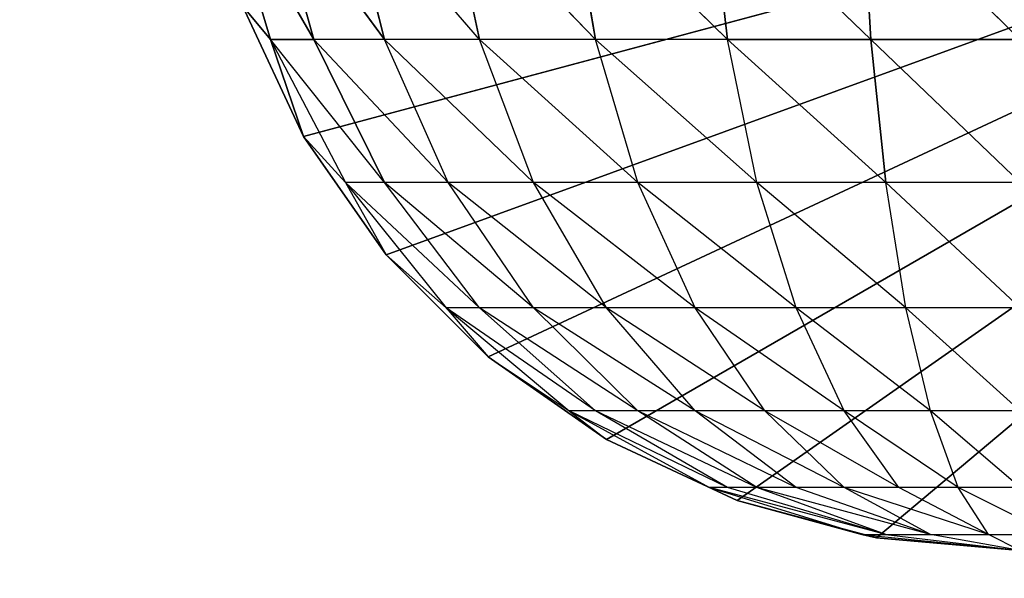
# Model space of a CAD drawing. Extents: x 226 to 378, y -30 to 313.
# Tile 54 of 256: x 278.21 to 278.965, y 53.654 to 54.082. Entities that reach past the tile are written whole.
import ezdxf

# ---------------------------------------------------------------- set-up
doc = ezdxf.new("R2010")
doc.units = 0
doc.header["$LTSCALE"] = 25.4
doc.layers.get('0').update_dxf_attribs({"color": 13, "linetype": 'CONTINUOUS'})
for name, color, linetype in [('_NCL1_10', 41, 'CONTINUOUS'), ('_NCL1_62', 7, 'CONTINUOUS'), ('_NCL1_64', 250, 'CONTINUOUS')]:
    doc.layers.add(name, color=color, linetype=linetype)

# ---------------------------------------------------------------- blocks, each defined once
blk = doc.blocks.new('EWON_2005CD_4005CD_COSY141')
at = {"layer": '_NCL1_10', "color": 0}
for p, q in [((99.18149, 259.06781, 309.26916), (99.06, 259.08, 309.245)), ((99.163, 259.06781, 309.31381), (99.06, 259.08, 309.245)), ((99.06, 259.08, 309.245), (99.08416, 259.06781, 309.36649)), ((99.06, 259.08, 309.245), (99.12881, 259.06781, 309.348)), ((99.06, 259.08, 297.18), (99.17026, 259.07035, 297.18)), ((99.17026, 259.07035, 297.18), (99.06, 259.08, 309.245)), ((99.17026, 259.07035, 297.18), (99.06, 259.08, 309.245)), ((99.06, 259.08, 309.245), (99.17026, 259.07035, 309.245)), ((99.06, 259.08, 297.18), (99.17026, 259.07035, 297.18)), ((99.17026, 259.07035, 297.18), (98.425, 258.445, 297.18)), ((99.17026, 259.07035, 297.18), (98.425, 258.445, 297.18)), ((99.18149, 259.06781, 309.26916), (99.17026, 259.07035, 309.245)), ((99.17026, 259.07035, 297.18), (99.27717, 259.0417, 297.18)), ((99.27717, 259.0417, 297.18), (99.17026, 259.07035, 309.245)), ((99.17026, 259.07035, 309.245), (99.17026, 259.07035, 297.18)), ((99.17026, 259.07035, 309.245), (99.17026, 259.07035, 297.18)), ((99.27717, 259.0417, 297.18), (99.17026, 259.07035, 309.245)), ((99.17026, 259.07035, 309.245), (99.27717, 259.0417, 309.245)), ((99.17026, 259.07035, 297.18), (99.27717, 259.0417, 297.18)), ((99.08416, 259.06781, 309.36649), (99.03582, 259.06781, 309.36649)), ((99.03582, 259.06781, 309.36649), (99.1074, 259.03166, 309.48333)), ((99.12881, 259.06781, 309.348), (99.08416, 259.06781, 309.36649)), ((99.08416, 259.06781, 309.36649), (99.1074, 259.03166, 309.48333)), ((99.08416, 259.06781, 309.36649), (99.15299, 259.03166, 309.46949)), ((99.08416, 259.06781, 309.36649), (99.195, 259.03166, 309.44703)), ((99.163, 259.06781, 309.31381), (99.12881, 259.06781, 309.348)), ((99.12881, 259.06781, 309.348), (99.195, 259.03166, 309.44703)), ((99.12881, 259.06781, 309.348), (99.23183, 259.03166, 309.41681)), ((99.12881, 259.06781, 309.348), (99.26203, 259.03166, 309.38)), ((99.18149, 259.06781, 309.26916), (99.163, 259.06781, 309.31381)), ((99.163, 259.06781, 309.31381), (99.26203, 259.03166, 309.38)), ((99.163, 259.06781, 309.31381), (99.28449, 259.03166, 309.33799)), ((99.163, 259.06781, 309.31381), (99.29833, 259.03166, 309.2924)), ((99.27717, 259.0417, 309.245), (99.18149, 259.06781, 309.26916)), ((99.29833, 259.03166, 309.2924), (99.18149, 259.06781, 309.26916)), ((99.27717, 259.0417, 297.18), (98.425, 258.445, 297.18)), ((99.27717, 259.0417, 297.18), (98.425, 258.445, 297.18)), ((99.29833, 259.03166, 309.2924), (99.27717, 259.0417, 309.245)), ((99.27717, 259.0417, 297.18), (99.3775, 258.99494, 297.18)), ((99.3775, 258.99494, 297.18), (99.27717, 259.0417, 309.245)), ((99.27717, 259.0417, 309.245), (99.27717, 259.0417, 297.18)), ((99.27717, 259.0417, 309.245), (99.27717, 259.0417, 297.18)), ((99.3775, 258.99494, 297.18), (99.27717, 259.0417, 309.245)), ((99.27717, 259.0417, 309.245), (99.3775, 258.99494, 309.245)), ((99.27717, 259.0417, 297.18), (99.3775, 258.99494, 297.18)), ((99.06, 259.03166, 309.488), (99.12881, 258.97299, 309.591)), ((99.06, 259.03166, 309.488), (99.1074, 259.03166, 309.48333)), ((99.1074, 259.03166, 309.48333), (99.12881, 258.97299, 309.591)), ((99.1074, 259.03166, 309.48333), (99.195, 258.97299, 309.57093)), ((99.1074, 259.03166, 309.48333), (99.15299, 259.03166, 309.46949)), ((99.15299, 259.03166, 309.46949), (99.195, 258.97299, 309.57093)), ((99.15299, 259.03166, 309.46949), (99.25599, 258.97299, 309.53832)), ((99.15299, 259.03166, 309.46949), (99.195, 259.03166, 309.44703)), ((99.195, 259.03166, 309.44703), (99.25599, 258.97299, 309.53832)), ((99.195, 259.03166, 309.44703), (99.30945, 258.97299, 309.49445)), ((99.195, 259.03166, 309.44703), (99.23183, 259.03166, 309.41681)), ((99.23183, 259.03166, 309.41681), (99.30945, 258.97299, 309.49445)), ((99.23183, 259.03166, 309.41681), (99.35332, 258.97299, 309.44099)), ((99.23183, 259.03166, 309.41681), (99.26203, 259.03166, 309.38)), ((99.26203, 259.03166, 309.38), (99.35332, 258.97299, 309.44099)), ((99.26203, 259.03166, 309.38), (99.38593, 258.97299, 309.38)), ((99.26203, 259.03166, 309.38), (99.28449, 259.03166, 309.33799)), ((99.28449, 259.03166, 309.33799), (99.38593, 258.97299, 309.38)), ((99.28449, 259.03166, 309.33799), (99.406, 258.97299, 309.31381)), ((99.28449, 259.03166, 309.33799), (99.29833, 259.03166, 309.2924)), ((99.3775, 258.99494, 309.245), (99.29833, 259.03166, 309.2924)), ((99.406, 258.97299, 309.31381), (99.29833, 259.03166, 309.2924)), ((99.3775, 258.99494, 297.18), (98.425, 258.445, 297.18)), ((99.3775, 258.99494, 297.18), (98.425, 258.445, 297.18)), ((99.406, 258.97299, 309.31381), (99.3775, 258.99494, 309.245)), ((99.3775, 258.99494, 297.18), (99.46815, 258.93144, 297.18)), ((99.46815, 258.93144, 297.18), (99.3775, 258.99494, 309.245)), ((99.3775, 258.99494, 309.245), (99.3775, 258.99494, 297.18)), ((99.3775, 258.99494, 309.245), (99.3775, 258.99494, 297.18)), ((99.46815, 258.93144, 297.18), (99.3775, 258.99494, 309.245)), ((99.3775, 258.99494, 309.245), (99.46815, 258.93144, 309.245)), ((99.3775, 258.99494, 297.18), (99.46815, 258.93144, 297.18)), ((99.06, 258.97299, 309.59778), (99.14758, 258.89402, 309.68539)), ((99.06, 258.97299, 309.59778), (99.12881, 258.97299, 309.591)), ((99.12881, 258.97299, 309.591), (99.14758, 258.89402, 309.68539)), ((99.12881, 258.97299, 309.591), (99.23183, 258.89402, 309.65983)), ((99.12881, 258.97299, 309.591), (99.195, 258.97299, 309.57093)), ((99.195, 258.97299, 309.57093), (99.23183, 258.89402, 309.65983)), ((99.195, 258.97299, 309.57093), (99.30945, 258.89402, 309.61833)), ((99.195, 258.97299, 309.57093), (99.25599, 258.97299, 309.53832)), ((99.25599, 258.97299, 309.53832), (99.30945, 258.89402, 309.61833)), ((99.25599, 258.97299, 309.53832), (99.3775, 258.89402, 309.5625)), ((99.25599, 258.97299, 309.53832), (99.30945, 258.97299, 309.49445)), ((99.30945, 258.97299, 309.49445), (99.3775, 258.89402, 309.5625)), ((99.30945, 258.97299, 309.49445), (99.43333, 258.89402, 309.49445)), ((99.30945, 258.97299, 309.49445), (99.35332, 258.97299, 309.44099)), ((99.35332, 258.97299, 309.44099), (99.43333, 258.89402, 309.49445)), ((99.35332, 258.97299, 309.44099), (99.47483, 258.89402, 309.41681)), ((99.35332, 258.97299, 309.44099), (99.38593, 258.97299, 309.38)), ((99.38593, 258.97299, 309.38), (99.47483, 258.89402, 309.41681)), ((99.38593, 258.97299, 309.38), (99.50039, 258.89402, 309.33258)), ((99.38593, 258.97299, 309.38), (99.406, 258.97299, 309.31381)), ((99.46815, 258.93144, 309.245), (99.406, 258.97299, 309.31381)), ((99.50039, 258.89402, 309.33258), (99.406, 258.97299, 309.31381)), ((99.46815, 258.93144, 297.18), (98.425, 258.445, 297.18)), ((99.46815, 258.93144, 297.18), (98.425, 258.445, 297.18)), ((99.50039, 258.89402, 309.33258), (99.46815, 258.93144, 309.245)), ((99.46815, 258.93144, 297.18), (99.54644, 258.85318, 297.18)), ((99.54644, 258.85318, 297.18), (99.46815, 258.93144, 309.245)), ((99.46815, 258.93144, 309.245), (99.46815, 258.93144, 297.18)), ((99.46815, 258.93144, 309.245), (99.46815, 258.93144, 297.18)), ((99.54644, 258.85318, 297.18), (99.46815, 258.93144, 309.245)), ((99.46815, 258.93144, 309.245), (99.54644, 258.85318, 309.245)), ((99.46815, 258.93144, 297.18), (99.54644, 258.85318, 297.18)), ((99.06, 258.89402, 309.694), (99.163, 258.79778, 309.76283)), ((99.06, 258.89402, 309.694), (99.14758, 258.89402, 309.68539)), ((99.14758, 258.89402, 309.68539), (99.163, 258.79778, 309.76283)), ((99.14758, 258.89402, 309.68539), (99.26203, 258.79778, 309.73278)), ((99.14758, 258.89402, 309.68539), (99.23183, 258.89402, 309.65983)), ((99.23183, 258.89402, 309.65983), (99.26203, 258.79778, 309.73278)), ((99.23183, 258.89402, 309.65983), (99.35332, 258.79778, 309.68399)), ((99.23183, 258.89402, 309.65983), (99.30945, 258.89402, 309.61833)), ((99.30945, 258.89402, 309.61833), (99.35332, 258.79778, 309.68399)), ((99.30945, 258.89402, 309.61833), (99.43333, 258.79778, 309.61833)), ((99.30945, 258.89402, 309.61833), (99.3775, 258.89402, 309.5625)), ((99.3775, 258.89402, 309.5625), (99.43333, 258.79778, 309.61833)), ((99.3775, 258.89402, 309.5625), (99.49899, 258.79778, 309.53832)), ((99.3775, 258.89402, 309.5625), (99.43333, 258.89402, 309.49445)), ((99.43333, 258.89402, 309.49445), (99.49899, 258.79778, 309.53832)), ((99.43333, 258.89402, 309.49445), (99.54778, 258.79778, 309.44703)), ((99.43333, 258.89402, 309.49445), (99.47483, 258.89402, 309.41681)), ((99.47483, 258.89402, 309.41681), (99.54778, 258.79778, 309.44703)), ((99.47483, 258.89402, 309.41681), (99.57783, 258.79778, 309.348)), ((99.47483, 258.89402, 309.41681), (99.50039, 258.89402, 309.33258)), ((99.54644, 258.85318, 309.245), (99.50039, 258.89402, 309.33258)), ((99.57783, 258.79778, 309.348), (99.50039, 258.89402, 309.33258)), ((99.54644, 258.85318, 297.18), (98.425, 258.445, 297.18)), ((99.54644, 258.85318, 297.18), (98.425, 258.445, 297.18)), ((99.57783, 258.79778, 309.348), (99.54644, 258.85318, 309.245)), ((99.54644, 258.85318, 297.18), (99.60991, 258.7625, 297.18)), ((99.60991, 258.7625, 297.18), (99.54644, 258.85318, 309.245)), ((99.54644, 258.85318, 309.245), (99.54644, 258.85318, 297.18)), ((99.54644, 258.85318, 309.245), (99.54644, 258.85318, 297.18)), ((99.60991, 258.7625, 297.18), (99.54644, 258.85318, 309.245)), ((99.54644, 258.85318, 309.245), (99.60991, 258.7625, 309.245)), ((99.54644, 258.85318, 297.18), (99.60991, 258.7625, 297.18)), ((99.06, 258.79778, 309.77296), (99.17445, 258.688, 309.82039)), ((99.06, 258.79778, 309.77296), (99.17445, 258.688, 309.82039)), ((99.06, 258.79778, 309.77296), (99.163, 258.79778, 309.76283)), ((99.163, 258.79778, 309.76283), (99.26203, 258.79778, 309.73278)), ((99.163, 258.79778, 309.76283), (99.17445, 258.688, 309.82039)), ((99.163, 258.79778, 309.76283), (99.28449, 258.688, 309.78699)), ((99.163, 258.79778, 309.76283), (99.17445, 258.688, 309.82039)), ((99.26203, 258.79778, 309.73278), (99.28449, 258.688, 309.78699)), ((99.26203, 258.79778, 309.73278), (99.38593, 258.688, 309.73278)), ((99.26203, 258.79778, 309.73278), (99.35332, 258.79778, 309.68399)), ((99.35332, 258.79778, 309.68399), (99.38593, 258.688, 309.73278)), ((99.35332, 258.79778, 309.68399), (99.47483, 258.688, 309.65983)), ((99.35332, 258.79778, 309.68399), (99.43333, 258.79778, 309.61833)), ((99.43333, 258.79778, 309.61833), (99.47483, 258.688, 309.65983)), ((99.43333, 258.79778, 309.61833), (99.54778, 258.688, 309.57093)), ((99.43333, 258.79778, 309.61833), (99.49899, 258.79778, 309.53832)), ((99.49899, 258.79778, 309.53832), (99.54778, 258.688, 309.57093)), ((99.49899, 258.79778, 309.53832), (99.60199, 258.688, 309.46949)), ((99.49899, 258.79778, 309.53832), (99.54778, 258.79778, 309.44703)), ((99.54778, 258.79778, 309.44703), (99.57783, 258.79778, 309.348)), ((99.54778, 258.79778, 309.44703), (99.63539, 258.688, 309.35945)), ((99.54778, 258.79778, 309.44703), (99.60199, 258.688, 309.46949)), ((99.60991, 258.7625, 309.245), (99.57783, 258.79778, 309.348)), ((99.63539, 258.688, 309.35945), (99.57783, 258.79778, 309.348)), ((99.60991, 258.7625, 297.18), (98.425, 258.445, 297.18)), ((99.60991, 258.7625, 297.18), (98.425, 258.445, 297.18)), ((99.60991, 258.7625, 309.245), (99.6567, 258.6622, 309.245)), ((99.63539, 258.688, 309.35945), (99.60991, 258.7625, 309.245)), ((99.63539, 258.688, 309.35945), (99.60991, 258.7625, 309.245)), ((99.60991, 258.7625, 297.18), (99.6567, 258.6622, 297.18)), ((99.6567, 258.6622, 297.18), (99.60991, 258.7625, 309.245)), ((99.60991, 258.7625, 309.245), (99.60991, 258.7625, 297.18)), ((99.60991, 258.7625, 309.245), (99.60991, 258.7625, 297.18)), ((99.6567, 258.6622, 297.18), (99.60991, 258.7625, 309.245)), ((99.60991, 258.7625, 309.245), (99.6567, 258.6622, 309.245)), ((99.60991, 258.7625, 297.18), (99.6567, 258.6622, 297.18)), ((99.06, 258.688, 309.83166), (99.18149, 258.56888, 309.85582)), ((99.06, 258.688, 309.83166), (99.18149, 258.56888, 309.85582)), ((99.06, 258.688, 309.83166), (99.17445, 258.688, 309.82039)), ((99.06, 258.688, 309.83166), (99.17445, 258.688, 309.82039)), ((99.17445, 258.688, 309.82039), (99.18149, 258.56888, 309.85582)), ((99.17445, 258.688, 309.82039), (99.29833, 258.56888, 309.82039)), ((99.17445, 258.688, 309.82039), (99.18149, 258.56888, 309.85582)), ((99.17445, 258.688, 309.82039), (99.29833, 258.56888, 309.82039)), ((99.17445, 258.688, 309.82039), (99.28449, 258.688, 309.78699)), ((99.17445, 258.688, 309.82039), (99.28449, 258.688, 309.78699)), ((99.28449, 258.688, 309.78699), (99.29833, 258.56888, 309.82039)), ((99.28449, 258.688, 309.78699), (99.406, 258.56888, 309.76283)), ((99.28449, 258.688, 309.78699), (99.29833, 258.56888, 309.82039)), ((99.28449, 258.688, 309.78699), (99.406, 258.56888, 309.76283)), ((99.28449, 258.688, 309.78699), (99.38593, 258.688, 309.73278)), ((99.38593, 258.688, 309.73278), (99.47483, 258.688, 309.65983)), ((99.38593, 258.688, 309.73278), (99.406, 258.56888, 309.76283)), ((99.38593, 258.688, 309.73278), (99.50039, 258.56888, 309.68539)), ((99.38593, 258.688, 309.73278), (99.406, 258.56888, 309.76283)), ((99.47483, 258.688, 309.65983), (99.54778, 258.688, 309.57093)), ((99.47483, 258.688, 309.65983), (99.57783, 258.56888, 309.591)), ((99.47483, 258.688, 309.65983), (99.50039, 258.56888, 309.68539)), ((99.54778, 258.688, 309.57093), (99.63539, 258.56888, 309.48333)), ((99.54778, 258.688, 309.57093), (99.57783, 258.56888, 309.591)), ((99.54778, 258.688, 309.57093), (99.63539, 258.56888, 309.48333)), ((99.54778, 258.688, 309.57093), (99.60199, 258.688, 309.46949)), ((99.60199, 258.688, 309.46949), (99.63539, 258.56888, 309.48333)), ((99.60199, 258.688, 309.46949), (99.67082, 258.56888, 309.36649)), ((99.60199, 258.688, 309.46949), (99.63539, 258.56888, 309.48333)), ((99.60199, 258.688, 309.46949), (99.67082, 258.56888, 309.36649)), ((99.60199, 258.688, 309.46949), (99.63539, 258.688, 309.35945)), ((99.60199, 258.688, 309.46949), (99.63539, 258.688, 309.35945)), ((99.63539, 258.688, 309.35945), (99.6567, 258.6622, 309.245)), ((99.67082, 258.56888, 309.36649), (99.63539, 258.688, 309.35945)), ((99.63539, 258.688, 309.35945), (99.6567, 258.6622, 309.245)), ((99.67082, 258.56888, 309.36649), (99.63539, 258.688, 309.35945))]:
    blk.add_line(p, q, dxfattribs=at)
at = {"color": 7}
mesh = blk.add_polyface(dxfattribs=at)
corners = [(105.41, 276.89132, 297.18), (83.82, 279.42949, 297.18), (83.82, 241.27051, 297.18)]
mesh.append_faces([[corners[k] for k in face] for face in [(0, 1, 2)]], dxfattribs={"color": 7})
mesh = blk.add_polyface(dxfattribs=at)
corners = [(104.14, 276.89132, 298.45), (85.09, 241.27051, 298.45), (85.09, 279.42949, 298.45)]
mesh.append_faces([[corners[k] for k in face] for face in [(0, 1, 2)]], dxfattribs={"color": 7})
mesh = blk.add_polyface(dxfattribs=at)
corners = [(105.41, 276.89132, 297.18), (83.82, 241.27051, 297.18), (105.41, 243.80868, 297.18)]
mesh.append_faces([[corners[k] for k in face] for face in [(0, 1, 2)]], dxfattribs={"color": 7})
mesh = blk.add_polyface(dxfattribs=at)
corners = [(104.14, 243.80868, 298.45), (85.09, 241.27051, 298.45), (104.14, 276.89132, 298.45)]
mesh.append_faces([[corners[k] for k in face] for face in [(0, 1, 2)]], dxfattribs={"color": 7})
at = {"layer": '_NCL1_10', "color": 41}
mesh = blk.add_polyface(dxfattribs=at)
corners = [(99.17026, 259.07035, 297.18), (99.06, 259.08, 297.18), (98.425, 258.445, 297.18)]
mesh.append_faces([[corners[k] for k in face] for face in [(0, 1, 2)]], dxfattribs={"color": 41})
mesh = blk.add_polyface(dxfattribs=at)
corners = [(99.06, 259.08, 309.245), (99.06, 259.08, 297.18), (99.17026, 259.07035, 297.18)]
mesh.append_faces([[corners[k] for k in face] for face in [(0, 1, 2)]], dxfattribs={"color": 41})
mesh = blk.add_polyface(dxfattribs=at)
corners = [(99.06, 259.08, 309.245), (99.17026, 259.07035, 297.18), (99.17026, 259.07035, 309.245)]
mesh.append_faces([[corners[k] for k in face] for face in [(0, 1, 2)]], dxfattribs={"color": 41})
mesh = blk.add_polyface(dxfattribs=at)
corners = [(99.27717, 259.0417, 297.18), (99.17026, 259.07035, 297.18), (98.425, 258.445, 297.18)]
mesh.append_faces([[corners[k] for k in face] for face in [(0, 1, 2)]], dxfattribs={"color": 41})
mesh = blk.add_polyface(dxfattribs=at)
corners = [(99.17026, 259.07035, 309.245), (99.17026, 259.07035, 297.18), (99.27717, 259.0417, 297.18)]
mesh.append_faces([[corners[k] for k in face] for face in [(0, 1, 2)]], dxfattribs={"color": 41})
mesh = blk.add_polyface(dxfattribs=at)
corners = [(99.17026, 259.07035, 309.245), (99.27717, 259.0417, 297.18), (99.27717, 259.0417, 309.245)]
mesh.append_faces([[corners[k] for k in face] for face in [(0, 1, 2)]], dxfattribs={"color": 41})
mesh = blk.add_polyface(dxfattribs=at)
corners = [(99.3775, 258.99494, 297.18), (99.27717, 259.0417, 297.18), (98.425, 258.445, 297.18)]
mesh.append_faces([[corners[k] for k in face] for face in [(0, 1, 2)]], dxfattribs={"color": 41})
mesh = blk.add_polyface(dxfattribs=at)
corners = [(99.27717, 259.0417, 309.245), (99.27717, 259.0417, 297.18), (99.3775, 258.99494, 297.18)]
mesh.append_faces([[corners[k] for k in face] for face in [(0, 1, 2)]], dxfattribs={"color": 41})
mesh = blk.add_polyface(dxfattribs=at)
corners = [(99.27717, 259.0417, 309.245), (99.3775, 258.99494, 297.18), (99.3775, 258.99494, 309.245)]
mesh.append_faces([[corners[k] for k in face] for face in [(0, 1, 2)]], dxfattribs={"color": 41})
mesh = blk.add_polyface(dxfattribs=at)
corners = [(99.46815, 258.93144, 297.18), (99.3775, 258.99494, 297.18), (98.425, 258.445, 297.18)]
mesh.append_faces([[corners[k] for k in face] for face in [(0, 1, 2)]], dxfattribs={"color": 41})
mesh = blk.add_polyface(dxfattribs=at)
corners = [(99.3775, 258.99494, 309.245), (99.3775, 258.99494, 297.18), (99.46815, 258.93144, 297.18)]
mesh.append_faces([[corners[k] for k in face] for face in [(0, 1, 2)]], dxfattribs={"color": 41})
mesh = blk.add_polyface(dxfattribs=at)
corners = [(99.3775, 258.99494, 309.245), (99.46815, 258.93144, 297.18), (99.46815, 258.93144, 309.245)]
mesh.append_faces([[corners[k] for k in face] for face in [(0, 1, 2)]], dxfattribs={"color": 41})
mesh = blk.add_polyface(dxfattribs=at)
corners = [(99.54644, 258.85318, 297.18), (99.46815, 258.93144, 297.18), (98.425, 258.445, 297.18)]
mesh.append_faces([[corners[k] for k in face] for face in [(0, 1, 2)]], dxfattribs={"color": 41})
mesh = blk.add_polyface(dxfattribs=at)
corners = [(99.46815, 258.93144, 309.245), (99.46815, 258.93144, 297.18), (99.54644, 258.85318, 297.18)]
mesh.append_faces([[corners[k] for k in face] for face in [(0, 1, 2)]], dxfattribs={"color": 41})
mesh = blk.add_polyface(dxfattribs=at)
corners = [(99.46815, 258.93144, 309.245), (99.54644, 258.85318, 297.18), (99.54644, 258.85318, 309.245)]
mesh.append_faces([[corners[k] for k in face] for face in [(0, 1, 2)]], dxfattribs={"color": 41})
mesh = blk.add_polyface(dxfattribs=at)
corners = [(99.60991, 258.7625, 297.18), (99.54644, 258.85318, 297.18), (98.425, 258.445, 297.18)]
mesh.append_faces([[corners[k] for k in face] for face in [(0, 1, 2)]], dxfattribs={"color": 41})
mesh = blk.add_polyface(dxfattribs=at)
corners = [(99.54644, 258.85318, 297.18), (99.60991, 258.7625, 297.18), (99.54644, 258.85318, 309.245)]
mesh.append_faces([[corners[k] for k in face] for face in [(0, 1, 2)]], dxfattribs={"color": 41})
mesh = blk.add_polyface(dxfattribs=at)
corners = [(99.54644, 258.85318, 309.245), (99.60991, 258.7625, 297.18), (99.60991, 258.7625, 309.245)]
mesh.append_faces([[corners[k] for k in face] for face in [(0, 1, 2)]], dxfattribs={"color": 41})
mesh = blk.add_polyface(dxfattribs=at)
corners = [(99.17445, 258.688, 309.82039), (99.06, 258.688, 309.83166), (99.06, 258.79778, 309.77296)]
mesh.append_faces([[corners[k] for k in face] for face in [(0, 1, 2)]], dxfattribs={"color": 41})
mesh = blk.add_polyface(dxfattribs=at)
corners = [(99.17445, 258.688, 309.82039), (99.06, 258.79778, 309.77296), (99.163, 258.79778, 309.76283)]
mesh.append_faces([[corners[k] for k in face] for face in [(0, 1, 2)]], dxfattribs={"color": 41})
mesh = blk.add_polyface(dxfattribs=at)
corners = [(99.28449, 258.688, 309.78699), (99.17445, 258.688, 309.82039), (99.163, 258.79778, 309.76283)]
mesh.append_faces([[corners[k] for k in face] for face in [(0, 1, 2)]], dxfattribs={"color": 41})
mesh = blk.add_polyface(dxfattribs=at)
corners = [(99.54778, 258.79778, 309.44703), (99.63539, 258.688, 309.35945), (99.60199, 258.688, 309.46949)]
mesh.append_faces([[corners[k] for k in face] for face in [(0, 1, 2)]], dxfattribs={"color": 41})
mesh = blk.add_polyface(dxfattribs=at)
corners = [(99.57783, 258.79778, 309.348), (99.60991, 258.7625, 309.245), (99.63539, 258.688, 309.35945)]
mesh.append_faces([[corners[k] for k in face] for face in [(0, 1, 2)]], dxfattribs={"color": 41})
mesh = blk.add_polyface(dxfattribs=at)
corners = [(99.6567, 258.6622, 297.18), (99.60991, 258.7625, 297.18), (98.425, 258.445, 297.18)]
mesh.append_faces([[corners[k] for k in face] for face in [(0, 1, 2)]], dxfattribs={"color": 41})
mesh = blk.add_polyface(dxfattribs=at)
corners = [(99.60991, 258.7625, 309.245), (99.6567, 258.6622, 309.245), (99.63539, 258.688, 309.35945)]
mesh.append_faces([[corners[k] for k in face] for face in [(0, 1, 2)]], dxfattribs={"color": 41})
mesh = blk.add_polyface(dxfattribs=at)
corners = [(99.60991, 258.7625, 297.18), (99.6567, 258.6622, 297.18), (99.60991, 258.7625, 309.245)]
mesh.append_faces([[corners[k] for k in face] for face in [(0, 1, 2)]], dxfattribs={"color": 41})
mesh = blk.add_polyface(dxfattribs=at)
corners = [(99.60991, 258.7625, 309.245), (99.6567, 258.6622, 297.18), (99.6567, 258.6622, 309.245)]
mesh.append_faces([[corners[k] for k in face] for face in [(0, 1, 2)]], dxfattribs={"color": 41})
mesh = blk.add_polyface(dxfattribs=at)
corners = [(99.18149, 258.56888, 309.85582), (99.06, 258.56888, 309.86778), (99.06, 258.688, 309.83166)]
mesh.append_faces([[corners[k] for k in face] for face in [(0, 1, 2)]], dxfattribs={"color": 41})
mesh = blk.add_polyface(dxfattribs=at)
corners = [(99.18149, 258.56888, 309.85582), (99.06, 258.688, 309.83166), (99.17445, 258.688, 309.82039)]
mesh.append_faces([[corners[k] for k in face] for face in [(0, 1, 2)]], dxfattribs={"color": 41})
mesh = blk.add_polyface(dxfattribs=at)
corners = [(99.29833, 258.56888, 309.82039), (99.18149, 258.56888, 309.85582), (99.17445, 258.688, 309.82039)]
mesh.append_faces([[corners[k] for k in face] for face in [(0, 1, 2)]], dxfattribs={"color": 41})
mesh = blk.add_polyface(dxfattribs=at)
corners = [(99.29833, 258.56888, 309.82039), (99.17445, 258.688, 309.82039), (99.28449, 258.688, 309.78699)]
mesh.append_faces([[corners[k] for k in face] for face in [(0, 1, 2)]], dxfattribs={"color": 41})
mesh = blk.add_polyface(dxfattribs=at)
corners = [(99.406, 258.56888, 309.76283), (99.29833, 258.56888, 309.82039), (99.28449, 258.688, 309.78699)]
mesh.append_faces([[corners[k] for k in face] for face in [(0, 1, 2)]], dxfattribs={"color": 41})
mesh = blk.add_polyface(dxfattribs=at)
corners = [(99.406, 258.56888, 309.76283), (99.28449, 258.688, 309.78699), (99.38593, 258.688, 309.73278)]
mesh.append_faces([[corners[k] for k in face] for face in [(0, 1, 2)]], dxfattribs={"color": 41})
mesh = blk.add_polyface(dxfattribs=at)
corners = [(99.50039, 258.56888, 309.68539), (99.406, 258.56888, 309.76283), (99.38593, 258.688, 309.73278)]
mesh.append_faces([[corners[k] for k in face] for face in [(0, 1, 2)]], dxfattribs={"color": 41})
mesh = blk.add_polyface(dxfattribs=at)
corners = [(99.47483, 258.688, 309.65983), (99.57783, 258.56888, 309.591), (99.50039, 258.56888, 309.68539)]
mesh.append_faces([[corners[k] for k in face] for face in [(0, 1, 2)]], dxfattribs={"color": 41})
mesh = blk.add_polyface(dxfattribs=at)
corners = [(99.54778, 258.688, 309.57093), (99.63539, 258.56888, 309.48333), (99.57783, 258.56888, 309.591)]
mesh.append_faces([[corners[k] for k in face] for face in [(0, 1, 2)]], dxfattribs={"color": 41})
mesh = blk.add_polyface(dxfattribs=at)
corners = [(99.60199, 258.688, 309.46949), (99.63539, 258.56888, 309.48333), (99.54778, 258.688, 309.57093)]
mesh.append_faces([[corners[k] for k in face] for face in [(0, 1, 2)]], dxfattribs={"color": 41})
mesh = blk.add_polyface(dxfattribs=at)
corners = [(99.60199, 258.688, 309.46949), (99.67082, 258.56888, 309.36649), (99.63539, 258.56888, 309.48333)]
mesh.append_faces([[corners[k] for k in face] for face in [(0, 1, 2)]], dxfattribs={"color": 41})
mesh = blk.add_polyface(dxfattribs=at)
corners = [(99.63539, 258.688, 309.35945), (99.67082, 258.56888, 309.36649), (99.60199, 258.688, 309.46949)]
mesh.append_faces([[corners[k] for k in face] for face in [(0, 1, 2)]], dxfattribs={"color": 41})
mesh = blk.add_polyface(dxfattribs=at)
corners = [(99.63539, 258.688, 309.35945), (99.6567, 258.6622, 309.245), (99.67082, 258.56888, 309.36649)]
mesh.append_faces([[corners[k] for k in face] for face in [(0, 1, 2)]], dxfattribs={"color": 41})
at = {"layer": '_NCL1_62', "color": 7}
mesh = blk.add_polyface(dxfattribs=at)
corners = [(119.38, 342.9, 27.94), (45.72, 248.92, 27.94), (119.38, 151.13, 27.94)]
mesh.append_faces([[corners[k] for k in face] for face in [(0, 1, 2)]], dxfattribs={"color": 7})
mesh = blk.add_polyface(dxfattribs=at)
corners = [(119.38, 342.9, 27.94), (45.72, 254, 27.94), (45.72, 248.92, 27.94)]
mesh.append_faces([[corners[k] for k in face] for face in [(0, 1, 2)]], dxfattribs={"color": 7})
mesh = blk.add_polyface(dxfattribs=at)
corners = [(119.38, 342.9, 27.94), (45.72, 261.62, 27.94), (45.72, 254, 27.94)]
mesh.append_faces([[corners[k] for k in face] for face in [(0, 1, 2)]], dxfattribs={"color": 7})
at = {"layer": '_NCL1_64', "color": 250}
mesh = blk.add_polyface(dxfattribs=at)
corners = [(111.76, 303.53, 297.18), (96.53974, 229.71125, 297.18), (96.31751, 230.0286, 297.18)]
mesh.append_faces([[corners[k] for k in face] for face in [(0, 1, 2)]], dxfattribs={"color": 250})
mesh = blk.add_polyface(dxfattribs=at)
corners = [(111.76, 303.53, 297.18), (96.31751, 230.0286, 297.18), (96.31751, 290.6714, 297.18)]
mesh.append_faces([[corners[k] for k in face] for face in [(0, 1, 2)]], dxfattribs={"color": 250})
mesh = blk.add_polyface(dxfattribs=at)
corners = [(111.76, 303.53, 297.18), (96.70346, 229.36015, 297.18), (96.53974, 229.71125, 297.18)]
mesh.append_faces([[corners[k] for k in face] for face in [(0, 1, 2)]], dxfattribs={"color": 250})
mesh = blk.add_polyface(dxfattribs=at)
corners = [(111.76, 303.53, 297.18), (106.68, 213.36, 297.18), (96.70346, 229.36015, 297.18)]
mesh.append_faces([[corners[k] for k in face] for face in [(0, 1, 2)]], dxfattribs={"color": 250})

msp = doc.modelspace()

# ---------------------------------------------------------------- block references
at = {"color": 0, "rotation": 179.9999999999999}
msp.add_blockref('EWON_2005CD_4005CD_COSY141', (378.03735, 312.7553), dxfattribs=at)

doc.saveas('drawing.dxf')
